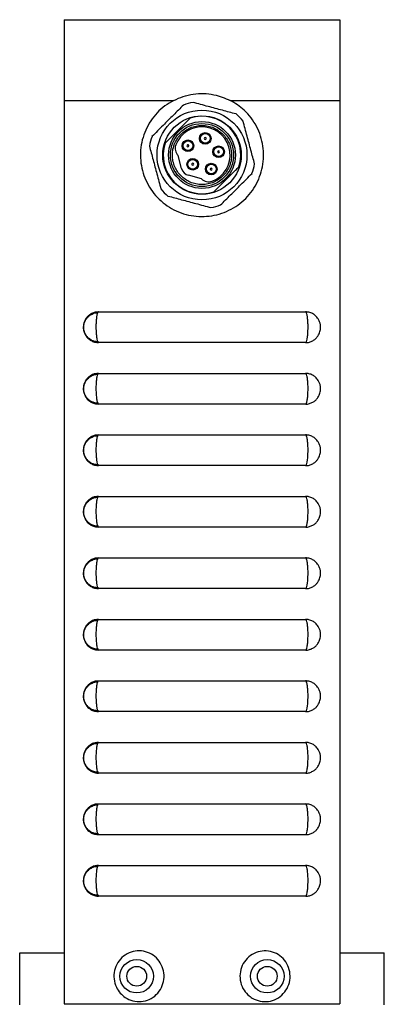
# Model space of a CAD drawing. Header units: inches. Extents: x 6 to 26.3, y 3.7 to 17.6.
# Tile 2 of 24: x 6 to 7.4, y 9.5 to 13.5. Entities that reach past the tile are written whole.
import ezdxf

# ---------------------------------------------------------------- set-up
doc = ezdxf.new("R2010")
doc.units = ezdxf.units.IN
doc.header["$LTSCALE"] = 2
doc.header["$MEASUREMENT"] = 0

msp = doc.modelspace()

# ---------------------------------------------------------------- linework, layer by layer
at = {"color": 7, "linetype": 'Continuous', "lineweight": 25}
for p, q in [((6.1499, 13.5344), (6.1499, 13.2064)), ((7.2699, 13.5344), (7.2699, 13.2064)), ((6.1499, 13.2064), (6.595, 13.2064)), ((6.1499, 13.2064), (6.1499, 9.5344)), ((6.8249, 13.2064), (7.2699, 13.2064)), ((7.2699, 13.2064), (7.2699, 9.5344)), ((6.6273, 12.9297), (6.6132, 12.9824)), ((6.7078, 12.8877), (6.6552, 12.9019)), ((6.2831, 12.3431), (6.2867, 12.3433)), ((6.2899, 12.3469), (7.1299, 12.3469)), ((7.1299, 12.2219), (6.2899, 12.2219)), ((6.2831, 12.0931), (6.2867, 12.0933)), ((6.2899, 12.0969), (7.1299, 12.0969)), ((7.1299, 11.9719), (6.2899, 11.9719)), ((6.2899, 11.8469), (7.1299, 11.8469)), ((6.2831, 11.8431), (6.2867, 11.8433)), ((7.1299, 11.7219), (6.2899, 11.7219)), ((6.2831, 11.5931), (6.2867, 11.5933)), ((6.2899, 11.5969), (7.1299, 11.5969)), ((7.1299, 11.4719), (6.2899, 11.4719)), ((6.2831, 11.3431), (6.2867, 11.3433)), ((6.2899, 11.3469), (7.1299, 11.3469)), ((7.1299, 11.2219), (6.2899, 11.2219)), ((6.2831, 11.0931), (6.2867, 11.0933)), ((6.2899, 11.0969), (7.1299, 11.0969)), ((7.1299, 10.9719), (6.2899, 10.9719)), ((6.2899, 10.8469), (7.1299, 10.8469)), ((6.2831, 10.8431), (6.2867, 10.8433)), ((7.1299, 10.7219), (6.2899, 10.7219)), ((6.2831, 10.5931), (6.2867, 10.5933)), ((6.2899, 10.5969), (7.1299, 10.5969)), ((7.1299, 10.4719), (6.2899, 10.4719)), ((6.2831, 10.3431), (6.2867, 10.3433)), ((6.2899, 10.3469), (7.1299, 10.3469)), ((7.1299, 10.2219), (6.2899, 10.2219)), ((6.2831, 10.0931), (6.2867, 10.0933)), ((6.2899, 10.0969), (7.1299, 10.0969)), ((7.1299, 9.9719), (6.2899, 9.9719)), ((5.9699, 9.7414), (6.1499, 9.7414)), ((5.9699, 9.5304), (5.9699, 9.7414)), ((7.2699, 9.7414), (7.4499, 9.7414)), ((7.4499, 9.5304), (7.4499, 9.7414)), ((6.1499, 9.5344), (7.2699, 9.5344))]:
    msp.add_line(p, q, dxfattribs=at)
for centre, radius in [((6.7099, 12.9844), 0.1824), ((6.7099, 12.9844), 0.1594), ((6.7099, 12.9844), 0.1358), ((6.7099, 12.9844), 0.128), ((6.7231, 13.0519), 0.0236), ((6.7231, 13.0519), 0.0197), ((6.6528, 13.022), 0.0236), ((6.6528, 13.022), 0.0197), ((6.7774, 12.9977), 0.0236), ((6.7774, 12.9977), 0.0197), ((6.6723, 12.9468), 0.0236), ((6.6723, 12.9468), 0.0197), ((6.7475, 12.9274), 0.0236), ((6.7475, 12.9274), 0.0197), ((6.4449, 9.6464), 0.068), ((6.4449, 9.6464), 0.04), ((6.9749, 9.6464), 0.068), ((6.9749, 9.6464), 0.04)]:
    msp.add_circle(centre, radius, dxfattribs=at)
for centre, radius, start, end in [((6.7099, 12.9844), 0.2165, 99.62, 110.38), ((6.7099, 12.9844), 0.1575, 342.4392, 107.5608), ((6.7099, 12.9844), 0.2165, 39.62, 50.38), ((6.7099, 12.9844), 0.1142, 290.9532, 159.0468), ((6.7099, 12.9844), 0.2165, 159.62, 170.38), ((6.7231, 13.0519), 0.00394, 45, 315), ((6.7099, 12.9844), 0.1575, 162.4392, 287.5608), ((6.6401, 13.0112), 0.0394, 159.0468, 227.0487), ((6.6528, 13.022), 0.00394, 175, 85), ((6.7774, 12.9977), 0.00394, 225, 135), ((6.6654, 12.9399), 0.0394, 195, 255), ((6.6723, 12.9468), 0.00394, 225, 135), ((6.7475, 12.9274), 0.00394, 225, 135), ((6.7099, 12.9844), 0.2165, 339.62, 350.38), ((6.7367, 12.9146), 0.0394, 222.9513, 290.9532), ((6.7099, 12.9844), 0.2165, 219.62, 230.38), ((6.7099, 12.9844), 0.2165, 279.62, 290.38)]:
    msp.add_arc(centre, radius, start, end, dxfattribs=at)
for points, knots in [([(6.1499, 13.5344), (6.1504, 13.5344), (6.1515, 13.5344), (6.1638, 13.5344), (6.1895, 13.5344), (6.2261, 13.5344), (6.2714, 13.5344), (6.3255, 13.5344), (6.4094, 13.5344), (6.5059, 13.5344), (6.6139, 13.5344), (6.7106, 13.5344), (6.8082, 13.5344), (6.9068, 13.5344), (7.0053, 13.5344), (7.0857, 13.5344), (7.1472, 13.5344), (7.1942, 13.5344), (7.2341, 13.5344), (7.2601, 13.5344), (7.2691, 13.5344), (7.2697, 13.5344), (7.2699, 13.5344)], [0, 0, 0, 0, 0.014673, 0.034897, 0.070699, 0.105842, 0.14178, 0.192907, 0.244082, 0.349141, 0.424372, 0.500012, 0.577233, 0.654445, 0.733965, 0.8134, 0.852128, 0.891194, 0.939355, 0.968549, 0.990914, 1, 1, 1, 1]), ([(6.595, 13.2064), (6.6075, 13.2122), (6.633, 13.2239), (6.6741, 13.233), (6.7163, 13.2354), (6.768, 13.2303), (6.803, 13.2156), (6.8249, 13.2064)], [0, 0, 0, 0, 0.173467, 0.351994, 0.525481, 0.70397, 1, 1, 1, 1]), ([(6.595, 13.2064), (6.5828, 13.1993), (6.5584, 13.1851), (6.5271, 13.1566), (6.5007, 13.1234), (6.4803, 13.0863), (6.4665, 13.0463), (6.4595, 13.0045), (6.4598, 12.9623), (6.4669, 12.9207), (6.4811, 12.8811), (6.5015, 12.8442), (6.5279, 12.8114), (6.5595, 12.7832), (6.5954, 12.7609), (6.6346, 12.7448), (6.676, 12.7356), (6.7182, 12.7334), (6.7601, 12.7384), (6.8005, 12.7501), (6.8384, 12.7686), (6.8727, 12.7931), (6.9024, 12.8231), (6.9268, 12.8577), (6.945, 12.896), (6.9566, 12.9367), (6.961, 12.9788), (6.9585, 13.0209), (6.9488, 13.0619), (6.9326, 13.1008), (6.9098, 13.1362), (6.876, 13.1747), (6.8444, 13.1943), (6.8249, 13.2064)], [0, 0, 0, 0, 0.031707, 0.063414, 0.09512, 0.126827, 0.158516, 0.190205, 0.221752, 0.2533, 0.284797, 0.316295, 0.347911, 0.379526, 0.411245, 0.442964, 0.47461, 0.506256, 0.537767, 0.569279, 0.600803, 0.632328, 0.663992, 0.695655, 0.72737, 0.759084, 0.79068, 0.822275, 0.853768, 0.885261, 0.916827, 0.948393, 1, 1, 1, 1]), ([(6.6345, 13.1874), (6.6211, 13.174), (6.5938, 13.1467), (6.5505, 13.1034), (6.5218, 13.0747), (6.5069, 13.0598)], [0, 0, 0, 0, 0.319363, 0.646403, 1, 1, 1, 1]), ([(6.848, 13.1512), (6.8296, 13.1561), (6.7924, 13.1661), (6.7333, 13.182), (6.6941, 13.1925), (6.6737, 13.1979)], [0, 0, 0, 0, 0.319363, 0.646403, 1, 1, 1, 1]), ([(6.6624, 13.1346), (6.6552, 13.1274), (6.6406, 13.1128), (6.6178, 13.09), (6.5952, 13.0674), (6.5761, 13.0482), (6.5645, 13.0367), (6.5598, 13.0319)], [0, 0, 0, 0, 0.219588, 0.446199, 0.64573, 0.85388, 1, 1, 1, 1]), ([(6.7949, 13.0694), (6.7831, 13.079), (6.7648, 13.0937), (6.7344, 13.1029), (6.7099, 13.1055), (6.6854, 13.103), (6.6553, 13.0934), (6.6228, 13.0715), (6.6009, 13.0391), (6.5913, 13.009), (6.5889, 12.9844), (6.5913, 12.9599), (6.6009, 12.9298), (6.6228, 12.8974), (6.6553, 12.8754), (6.6853, 12.8659), (6.7099, 12.8634), (6.7345, 12.8659), (6.7645, 12.8754), (6.797, 12.8974), (6.8189, 12.9298), (6.8285, 12.9599), (6.831, 12.9844), (6.8284, 13.0089), (6.8192, 13.0393), (6.8045, 13.0576), (6.7949, 13.0694)], [0, 0, 0, 0, 0.0598607, 0.0924163, 0.125, 0.1575556, 0.1901393, 0.25, 0.3098607, 0.3424163, 0.375, 0.4075556, 0.4401393, 0.5, 0.5598607, 0.5924163, 0.625, 0.6575556, 0.6901393, 0.75, 0.8098607, 0.8424163, 0.875, 0.9075556, 0.9401393, 1, 1, 1, 1]), ([(6.9234, 12.9482), (6.9185, 12.9666), (6.9085, 13.0038), (6.8927, 13.0629), (6.8822, 13.1021), (6.8767, 13.1225)], [0, 0, 0, 0, 0.319363, 0.646403, 1, 1, 1, 1]), ([(6.7259, 13.0492), (6.7262, 13.0496), (6.7269, 13.0504), (6.7272, 13.0519), (6.727, 13.053), (6.7267, 13.0537), (6.7264, 13.0542), (6.7261, 13.0545), (6.7259, 13.0547)], [0, 0, 0, 0, 0.249408, 0.498816, 0.747263, 0.761307, 0.870698, 1, 1, 1, 1]), ([(6.4964, 13.0206), (6.5013, 13.0022), (6.5113, 12.9651), (6.5272, 12.9059), (6.5377, 12.8667), (6.5431, 12.8463)], [0, 0, 0, 0, 0.319363, 0.646403, 1, 1, 1, 1]), ([(6.6532, 13.0259), (6.6527, 13.0259), (6.6516, 13.0259), (6.6503, 13.0251), (6.6496, 13.0243), (6.6492, 13.0236), (6.649, 13.0231), (6.649, 13.0226), (6.6489, 13.0224)], [0, 0, 0, 0, 0.249408, 0.498816, 0.747263, 0.761307, 0.870698, 1, 1, 1, 1]), ([(6.7746, 13.0004), (6.7743, 13), (6.7737, 12.9992), (6.7734, 12.9976), (6.7736, 12.9966), (6.7739, 12.9959), (6.7741, 12.9954), (6.7745, 12.9951), (6.7746, 12.9949)], [0, 0, 0, 0, 0.2494078, 0.4988156, 0.7472634, 0.7613072, 0.8706976, 1, 1, 1, 1]), ([(6.6695, 12.9496), (6.6692, 12.9492), (6.6686, 12.9484), (6.6683, 12.9468), (6.6685, 12.9458), (6.6688, 12.9451), (6.669, 12.9446), (6.6694, 12.9443), (6.6695, 12.9441)], [0, 0, 0, 0, 0.249408, 0.498816, 0.747263, 0.761307, 0.870698, 1, 1, 1, 1]), ([(6.7447, 12.9301), (6.7444, 12.9297), (6.7437, 12.9289), (6.7435, 12.9274), (6.7437, 12.9263), (6.7439, 12.9256), (6.7442, 12.9251), (6.7445, 12.9248), (6.7447, 12.9246)], [0, 0, 0, 0, 0.249408, 0.498816, 0.747263, 0.761307, 0.870698, 1, 1, 1, 1]), ([(6.7574, 12.8343), (6.7646, 12.8415), (6.7792, 12.8561), (6.802, 12.8789), (6.8246, 12.9015), (6.8438, 12.9206), (6.8553, 12.9322), (6.8601, 12.9369)], [0, 0, 0, 0, 0.219588, 0.446199, 0.64573, 0.85388, 1, 1, 1, 1]), ([(6.7853, 12.7814), (6.7988, 12.7949), (6.826, 12.8221), (6.8693, 12.8654), (6.898, 12.8941), (6.9129, 12.909)], [0, 0, 0, 0, 0.319363, 0.646403, 1, 1, 1, 1]), ([(6.5718, 12.8176), (6.5902, 12.8127), (6.6274, 12.8027), (6.6865, 12.7869), (6.7257, 12.7764), (6.7461, 12.7709)], [0, 0, 0, 0, 0.319363, 0.646403, 1, 1, 1, 1]), ([(6.2896, 12.3465), (6.2851, 12.3464), (6.2755, 12.3461), (6.2621, 12.3408), (6.2506, 12.3332), (6.242, 12.3243), (6.2359, 12.315), (6.2319, 12.3058), (6.2295, 12.2966), (6.2282, 12.285), (6.2291, 12.2732), (6.2328, 12.2602), (6.239, 12.2481), (6.2492, 12.2366), (6.2623, 12.2279), (6.276, 12.2227), (6.2856, 12.2224), (6.2899, 12.2223)], [0, 0, 0, 0, 0.068994, 0.147508, 0.217867, 0.281817, 0.337989, 0.389036, 0.436209, 0.48412, 0.568454, 0.617928, 0.692142, 0.77762, 0.852093, 0.933098, 1, 1, 1, 1]), ([(6.2292, 12.2833), (6.2292, 12.2843), (6.2292, 12.2889), (6.2303, 12.2967), (6.2339, 12.3079), (6.2404, 12.3196), (6.2509, 12.3306), (6.2641, 12.3387), (6.2751, 12.343), (6.2817, 12.3431), (6.2831, 12.3431)], [0, 0, 0, 0, 0.032821, 0.155338, 0.266897, 0.429882, 0.608576, 0.775148, 0.954051, 1, 1, 1, 1]), ([(6.2899, 12.3469), (6.2891, 12.3466), (6.2872, 12.3459), (6.2842, 12.3384), (6.2815, 12.3242), (6.2798, 12.3055), (6.2793, 12.287), (6.2796, 12.2687), (6.2808, 12.2512), (6.2831, 12.2352), (6.2863, 12.2241), (6.2887, 12.2227), (6.2899, 12.2219)], [0, 0, 0, 0, 0.070706, 0.178049, 0.285372, 0.39269, 0.500016, 0.567186, 0.674543, 0.78192, 0.889306, 1, 1, 1, 1]), ([(7.1299, 12.2219), (7.1299, 12.2219), (7.1312, 12.222), (7.1336, 12.2246), (7.1367, 12.2351), (7.1391, 12.2512), (7.1402, 12.2687), (7.1406, 12.287), (7.14, 12.3055), (7.1383, 12.3242), (7.1356, 12.3384), (7.1326, 12.3459), (7.1307, 12.3466), (7.1299, 12.3469)], [0, 0, 0, 0, 0.003363, 0.110737, 0.218119, 0.325491, 0.432841, 0.500009, 0.607329, 0.714642, 0.821959, 0.929297, 1, 1, 1, 1]), ([(7.131, 12.2222), (7.1318, 12.2221), (7.1381, 12.2216), (7.1492, 12.2246), (7.1625, 12.2307), (7.1728, 12.2389), (7.1804, 12.248), (7.1857, 12.2574), (7.189, 12.2666), (7.1909, 12.276), (7.1914, 12.2855), (7.1905, 12.2961), (7.1876, 12.3073), (7.1813, 12.3199), (7.1717, 12.3313), (7.1587, 12.3403), (7.1447, 12.346), (7.1347, 12.3465), (7.1299, 12.3467)], [0, 0, 0, 0, 0.013023, 0.098509, 0.172518, 0.239516, 0.30062, 0.356316, 0.404971, 0.451709, 0.504762, 0.552708, 0.61684, 0.682756, 0.769805, 0.844657, 0.926086, 1, 1, 1, 1]), ([(6.2679, 12.2292), (6.2674, 12.2294), (6.2623, 12.2307), (6.2542, 12.2361), (6.2447, 12.2444), (6.2379, 12.2536), (6.2333, 12.2627), (6.2306, 12.2714), (6.2294, 12.2782), (6.2293, 12.2821), (6.2292, 12.2833)], [0, 0, 0, 0, 0.022796, 0.224381, 0.400892, 0.560538, 0.706048, 0.8328, 0.947538, 1, 1, 1, 1]), ([(6.2898, 12.2255), (6.2872, 12.2253), (6.2796, 12.225), (6.2725, 12.2276), (6.2679, 12.2292)], [0, 0, 0, 0, 0.353255, 1, 1, 1, 1]), ([(6.2896, 12.0965), (6.2851, 12.0964), (6.2755, 12.0961), (6.2621, 12.0908), (6.2506, 12.0832), (6.242, 12.0743), (6.2359, 12.065), (6.2319, 12.0558), (6.2295, 12.0466), (6.2282, 12.035), (6.2291, 12.0232), (6.2328, 12.0102), (6.239, 11.9981), (6.2492, 11.9866), (6.2623, 11.9779), (6.276, 11.9727), (6.2856, 11.9724), (6.2899, 11.9723)], [0, 0, 0, 0, 0.068994, 0.147508, 0.217867, 0.281817, 0.337989, 0.389036, 0.436209, 0.48412, 0.568454, 0.617928, 0.692142, 0.77762, 0.852093, 0.933098, 1, 1, 1, 1]), ([(6.2292, 12.0333), (6.2292, 12.0343), (6.2292, 12.0389), (6.2303, 12.0467), (6.2339, 12.0579), (6.2404, 12.0696), (6.2509, 12.0806), (6.2641, 12.0887), (6.2751, 12.093), (6.2817, 12.0931), (6.2831, 12.0931)], [0, 0, 0, 0, 0.032821, 0.155338, 0.266897, 0.429882, 0.608576, 0.775148, 0.954051, 1, 1, 1, 1]), ([(6.2899, 12.0969), (6.2891, 12.0966), (6.2872, 12.0959), (6.2842, 12.0884), (6.2815, 12.0742), (6.2798, 12.0555), (6.2793, 12.037), (6.2796, 12.0187), (6.2808, 12.0012), (6.2831, 11.9852), (6.2863, 11.9741), (6.2887, 11.9727), (6.2899, 11.9719)], [0, 0, 0, 0, 0.070706, 0.178049, 0.285372, 0.39269, 0.500016, 0.567186, 0.674543, 0.78192, 0.889306, 1, 1, 1, 1]), ([(7.1299, 11.9719), (7.1299, 11.9719), (7.1312, 11.972), (7.1336, 11.9746), (7.1367, 11.9851), (7.1391, 12.0012), (7.1402, 12.0187), (7.1406, 12.037), (7.14, 12.0555), (7.1383, 12.0742), (7.1356, 12.0884), (7.1326, 12.0959), (7.1307, 12.0966), (7.1299, 12.0969)], [0, 0, 0, 0, 0.003363, 0.110737, 0.218119, 0.325491, 0.432841, 0.500009, 0.607329, 0.714642, 0.821959, 0.929297, 1, 1, 1, 1]), ([(7.131, 11.9722), (7.1318, 11.9721), (7.1381, 11.9716), (7.1492, 11.9746), (7.1625, 11.9807), (7.1728, 11.9889), (7.1804, 11.998), (7.1857, 12.0074), (7.189, 12.0166), (7.1909, 12.026), (7.1914, 12.0355), (7.1905, 12.0461), (7.1876, 12.0573), (7.1813, 12.0699), (7.1717, 12.0813), (7.1587, 12.0903), (7.1447, 12.096), (7.1347, 12.0965), (7.1299, 12.0967)], [0, 0, 0, 0, 0.013023, 0.098509, 0.172518, 0.239516, 0.30062, 0.356316, 0.404971, 0.451709, 0.504762, 0.552708, 0.61684, 0.682756, 0.769805, 0.844657, 0.926086, 1, 1, 1, 1]), ([(6.2679, 11.9792), (6.2674, 11.9794), (6.2623, 11.9807), (6.2542, 11.9861), (6.2447, 11.9944), (6.2379, 12.0036), (6.2333, 12.0127), (6.2306, 12.0214), (6.2294, 12.0282), (6.2293, 12.0321), (6.2292, 12.0333)], [0, 0, 0, 0, 0.022796, 0.224381, 0.400892, 0.560538, 0.706048, 0.8328, 0.947538, 1, 1, 1, 1]), ([(6.2898, 11.9755), (6.2872, 11.9753), (6.2796, 11.975), (6.2725, 11.9776), (6.2679, 11.9792)], [0, 0, 0, 0, 0.353255, 1, 1, 1, 1]), ([(6.2896, 11.8465), (6.2851, 11.8464), (6.2755, 11.8461), (6.2621, 11.8408), (6.2506, 11.8332), (6.242, 11.8243), (6.2359, 11.815), (6.2319, 11.8058), (6.2295, 11.7966), (6.2282, 11.785), (6.2291, 11.7732), (6.2328, 11.7602), (6.239, 11.7481), (6.2492, 11.7366), (6.2623, 11.7279), (6.276, 11.7227), (6.2856, 11.7224), (6.2899, 11.7223)], [0, 0, 0, 0, 0.068994, 0.147508, 0.217867, 0.281817, 0.337989, 0.389036, 0.436209, 0.48412, 0.568454, 0.617928, 0.692142, 0.77762, 0.852093, 0.933098, 1, 1, 1, 1]), ([(6.2899, 11.8469), (6.2891, 11.8466), (6.2872, 11.8459), (6.2842, 11.8384), (6.2815, 11.8242), (6.2798, 11.8055), (6.2793, 11.787), (6.2796, 11.7687), (6.2808, 11.7512), (6.2831, 11.7352), (6.2863, 11.7241), (6.2887, 11.7227), (6.2899, 11.7219)], [0, 0, 0, 0, 0.070706, 0.1780493, 0.2853718, 0.3926902, 0.5000156, 0.5671865, 0.6745426, 0.7819199, 0.8893064, 1, 1, 1, 1]), ([(7.1299, 11.7219), (7.1299, 11.7219), (7.1312, 11.722), (7.1336, 11.7246), (7.1367, 11.7351), (7.1391, 11.7512), (7.1402, 11.7687), (7.1406, 11.787), (7.14, 11.8055), (7.1383, 11.8242), (7.1356, 11.8384), (7.1326, 11.8459), (7.1307, 11.8466), (7.1299, 11.8469)], [0, 0, 0, 0, 0.003363, 0.110737, 0.218119, 0.325491, 0.432841, 0.500009, 0.607329, 0.714642, 0.821959, 0.929297, 1, 1, 1, 1]), ([(7.131, 11.7222), (7.1318, 11.7221), (7.1381, 11.7216), (7.1492, 11.7246), (7.1625, 11.7307), (7.1728, 11.7389), (7.1804, 11.748), (7.1857, 11.7574), (7.189, 11.7666), (7.1909, 11.776), (7.1914, 11.7855), (7.1905, 11.7961), (7.1876, 11.8073), (7.1813, 11.8199), (7.1717, 11.8313), (7.1587, 11.8403), (7.1447, 11.846), (7.1347, 11.8465), (7.1299, 11.8467)], [0, 0, 0, 0, 0.013023, 0.098509, 0.172518, 0.239516, 0.30062, 0.356316, 0.404971, 0.451709, 0.504762, 0.552708, 0.61684, 0.682756, 0.769805, 0.844657, 0.926086, 1, 1, 1, 1]), ([(6.2292, 11.7833), (6.2292, 11.7843), (6.2292, 11.7889), (6.2303, 11.7967), (6.2339, 11.8079), (6.2404, 11.8196), (6.2509, 11.8306), (6.2641, 11.8387), (6.2751, 11.843), (6.2817, 11.8431), (6.2831, 11.8431)], [0, 0, 0, 0, 0.032821, 0.155338, 0.266897, 0.429882, 0.608576, 0.775148, 0.954051, 1, 1, 1, 1]), ([(6.2679, 11.7292), (6.2674, 11.7294), (6.2623, 11.7307), (6.2542, 11.7361), (6.2447, 11.7444), (6.2379, 11.7536), (6.2333, 11.7627), (6.2306, 11.7714), (6.2294, 11.7782), (6.2293, 11.7821), (6.2292, 11.7833)], [0, 0, 0, 0, 0.022796, 0.224381, 0.400892, 0.560538, 0.706048, 0.8328, 0.947538, 1, 1, 1, 1]), ([(6.2898, 11.7255), (6.2872, 11.7253), (6.2796, 11.725), (6.2725, 11.7276), (6.2679, 11.7292)], [0, 0, 0, 0, 0.353255, 1, 1, 1, 1]), ([(6.2896, 11.5965), (6.2851, 11.5964), (6.2755, 11.5961), (6.2621, 11.5908), (6.2506, 11.5832), (6.242, 11.5743), (6.2359, 11.565), (6.2319, 11.5558), (6.2295, 11.5466), (6.2282, 11.535), (6.2291, 11.5232), (6.2328, 11.5102), (6.239, 11.4981), (6.2492, 11.4866), (6.2623, 11.4779), (6.276, 11.4727), (6.2856, 11.4724), (6.2899, 11.4723)], [0, 0, 0, 0, 0.068994, 0.147508, 0.217867, 0.281817, 0.337989, 0.389036, 0.436209, 0.48412, 0.568454, 0.617928, 0.692142, 0.77762, 0.852093, 0.933098, 1, 1, 1, 1]), ([(6.2292, 11.5333), (6.2292, 11.5343), (6.2292, 11.5389), (6.2303, 11.5467), (6.2339, 11.5579), (6.2404, 11.5696), (6.2509, 11.5806), (6.2641, 11.5887), (6.2751, 11.593), (6.2817, 11.5931), (6.2831, 11.5931)], [0, 0, 0, 0, 0.032821, 0.155338, 0.266897, 0.429882, 0.608576, 0.775148, 0.954051, 1, 1, 1, 1]), ([(6.2899, 11.5969), (6.2891, 11.5966), (6.2872, 11.5959), (6.2842, 11.5884), (6.2815, 11.5742), (6.2798, 11.5555), (6.2793, 11.537), (6.2796, 11.5187), (6.2808, 11.5012), (6.2831, 11.4852), (6.2863, 11.4741), (6.2887, 11.4727), (6.2899, 11.4719)], [0, 0, 0, 0, 0.070706, 0.1780493, 0.2853718, 0.3926902, 0.5000156, 0.5671865, 0.6745426, 0.7819199, 0.8893064, 1, 1, 1, 1]), ([(7.1299, 11.4719), (7.1299, 11.4719), (7.1312, 11.472), (7.1336, 11.4746), (7.1367, 11.4851), (7.1391, 11.5012), (7.1402, 11.5187), (7.1406, 11.537), (7.14, 11.5555), (7.1383, 11.5742), (7.1356, 11.5884), (7.1326, 11.5959), (7.1307, 11.5966), (7.1299, 11.5969)], [0, 0, 0, 0, 0.003363, 0.110737, 0.218119, 0.325491, 0.432841, 0.500009, 0.607329, 0.714642, 0.821959, 0.929297, 1, 1, 1, 1]), ([(7.131, 11.4722), (7.1318, 11.4721), (7.1381, 11.4716), (7.1492, 11.4746), (7.1625, 11.4807), (7.1728, 11.4889), (7.1804, 11.498), (7.1857, 11.5074), (7.189, 11.5166), (7.1909, 11.526), (7.1914, 11.5355), (7.1905, 11.5461), (7.1876, 11.5573), (7.1813, 11.5699), (7.1717, 11.5813), (7.1587, 11.5903), (7.1447, 11.596), (7.1347, 11.5965), (7.1299, 11.5967)], [0, 0, 0, 0, 0.013023, 0.098509, 0.172518, 0.239516, 0.30062, 0.356316, 0.404971, 0.451709, 0.504762, 0.552708, 0.61684, 0.682756, 0.769805, 0.844657, 0.926086, 1, 1, 1, 1]), ([(6.2679, 11.4792), (6.2674, 11.4794), (6.2623, 11.4807), (6.2542, 11.4861), (6.2447, 11.4944), (6.2379, 11.5036), (6.2333, 11.5127), (6.2306, 11.5214), (6.2294, 11.5282), (6.2293, 11.5321), (6.2292, 11.5333)], [0, 0, 0, 0, 0.022796, 0.224381, 0.400892, 0.560538, 0.706048, 0.8328, 0.947538, 1, 1, 1, 1]), ([(6.2898, 11.4755), (6.2872, 11.4753), (6.2796, 11.475), (6.2725, 11.4776), (6.2679, 11.4792)], [0, 0, 0, 0, 0.353255, 1, 1, 1, 1]), ([(6.2896, 11.3465), (6.2851, 11.3464), (6.2755, 11.3461), (6.2621, 11.3408), (6.2506, 11.3332), (6.242, 11.3243), (6.2359, 11.315), (6.2319, 11.3058), (6.2295, 11.2966), (6.2282, 11.285), (6.2291, 11.2732), (6.2328, 11.2602), (6.239, 11.2481), (6.2492, 11.2366), (6.2623, 11.2279), (6.276, 11.2227), (6.2856, 11.2224), (6.2899, 11.2223)], [0, 0, 0, 0, 0.068994, 0.147508, 0.217867, 0.281817, 0.337989, 0.389036, 0.436209, 0.48412, 0.568454, 0.617928, 0.692142, 0.77762, 0.852093, 0.933098, 1, 1, 1, 1]), ([(6.2292, 11.2833), (6.2292, 11.2843), (6.2292, 11.2889), (6.2303, 11.2967), (6.2339, 11.3079), (6.2404, 11.3196), (6.2509, 11.3306), (6.2641, 11.3387), (6.2751, 11.343), (6.2817, 11.3431), (6.2831, 11.3431)], [0, 0, 0, 0, 0.032821, 0.155338, 0.266897, 0.429882, 0.608576, 0.775148, 0.954051, 1, 1, 1, 1]), ([(6.2899, 11.3469), (6.2891, 11.3466), (6.2872, 11.3459), (6.2842, 11.3384), (6.2815, 11.3242), (6.2798, 11.3055), (6.2793, 11.287), (6.2796, 11.2687), (6.2808, 11.2512), (6.2831, 11.2352), (6.2863, 11.2241), (6.2887, 11.2227), (6.2899, 11.2219)], [0, 0, 0, 0, 0.070706, 0.178049, 0.285372, 0.39269, 0.500016, 0.567186, 0.674543, 0.78192, 0.889306, 1, 1, 1, 1]), ([(7.1299, 11.2219), (7.1299, 11.2219), (7.1312, 11.222), (7.1336, 11.2246), (7.1367, 11.2351), (7.1391, 11.2512), (7.1402, 11.2687), (7.1406, 11.287), (7.14, 11.3055), (7.1383, 11.3242), (7.1356, 11.3384), (7.1326, 11.3459), (7.1307, 11.3466), (7.1299, 11.3469)], [0, 0, 0, 0, 0.003363, 0.110737, 0.218119, 0.325491, 0.432841, 0.500009, 0.607329, 0.714642, 0.821959, 0.929297, 1, 1, 1, 1]), ([(7.131, 11.2222), (7.1318, 11.2221), (7.1381, 11.2216), (7.1492, 11.2246), (7.1625, 11.2307), (7.1728, 11.2389), (7.1804, 11.248), (7.1857, 11.2574), (7.189, 11.2666), (7.1909, 11.276), (7.1914, 11.2855), (7.1905, 11.2961), (7.1876, 11.3073), (7.1813, 11.3199), (7.1717, 11.3313), (7.1587, 11.3403), (7.1447, 11.346), (7.1347, 11.3465), (7.1299, 11.3467)], [0, 0, 0, 0, 0.013023, 0.098509, 0.172518, 0.239516, 0.30062, 0.356316, 0.404971, 0.451709, 0.504762, 0.552708, 0.61684, 0.682756, 0.769805, 0.844657, 0.926086, 1, 1, 1, 1]), ([(6.2679, 11.2292), (6.2674, 11.2294), (6.2623, 11.2307), (6.2542, 11.2361), (6.2447, 11.2444), (6.2379, 11.2536), (6.2333, 11.2627), (6.2306, 11.2714), (6.2294, 11.2782), (6.2293, 11.2821), (6.2292, 11.2833)], [0, 0, 0, 0, 0.022796, 0.224381, 0.400892, 0.560538, 0.706048, 0.8328, 0.947538, 1, 1, 1, 1]), ([(6.2898, 11.2255), (6.2872, 11.2253), (6.2796, 11.225), (6.2725, 11.2276), (6.2679, 11.2292)], [0, 0, 0, 0, 0.353255, 1, 1, 1, 1]), ([(6.2896, 11.0965), (6.2851, 11.0964), (6.2755, 11.0961), (6.2621, 11.0908), (6.2506, 11.0832), (6.242, 11.0743), (6.2359, 11.065), (6.2319, 11.0558), (6.2295, 11.0466), (6.2282, 11.035), (6.2291, 11.0232), (6.2328, 11.0102), (6.239, 10.9981), (6.2492, 10.9866), (6.2623, 10.9779), (6.276, 10.9727), (6.2856, 10.9724), (6.2899, 10.9723)], [0, 0, 0, 0, 0.068994, 0.147508, 0.217867, 0.281817, 0.337989, 0.389036, 0.436209, 0.48412, 0.568454, 0.617928, 0.692142, 0.77762, 0.852093, 0.933098, 1, 1, 1, 1]), ([(6.2292, 11.0333), (6.2292, 11.0343), (6.2292, 11.0389), (6.2303, 11.0467), (6.2339, 11.0579), (6.2404, 11.0696), (6.2509, 11.0806), (6.2641, 11.0887), (6.2751, 11.093), (6.2817, 11.0931), (6.2831, 11.0931)], [0, 0, 0, 0, 0.032821, 0.155338, 0.266897, 0.429882, 0.608576, 0.775148, 0.954051, 1, 1, 1, 1]), ([(6.2899, 11.0969), (6.2891, 11.0966), (6.2872, 11.0959), (6.2842, 11.0884), (6.2815, 11.0742), (6.2798, 11.0555), (6.2793, 11.037), (6.2796, 11.0187), (6.2808, 11.0012), (6.2831, 10.9852), (6.2863, 10.9741), (6.2887, 10.9727), (6.2899, 10.9719)], [0, 0, 0, 0, 0.070706, 0.1780493, 0.2853718, 0.3926902, 0.5000156, 0.5671865, 0.6745426, 0.7819199, 0.8893064, 1, 1, 1, 1]), ([(7.1299, 10.9719), (7.1299, 10.9719), (7.1312, 10.972), (7.1336, 10.9746), (7.1367, 10.9851), (7.1391, 11.0012), (7.1402, 11.0187), (7.1406, 11.037), (7.14, 11.0555), (7.1383, 11.0742), (7.1356, 11.0884), (7.1326, 11.0959), (7.1307, 11.0966), (7.1299, 11.0969)], [0, 0, 0, 0, 0.003363, 0.110737, 0.218119, 0.325491, 0.432841, 0.500009, 0.607329, 0.714642, 0.821959, 0.929297, 1, 1, 1, 1]), ([(7.131, 10.9722), (7.1318, 10.9721), (7.1381, 10.9716), (7.1492, 10.9746), (7.1625, 10.9807), (7.1728, 10.9889), (7.1804, 10.998), (7.1857, 11.0074), (7.189, 11.0166), (7.1909, 11.026), (7.1914, 11.0355), (7.1905, 11.0461), (7.1876, 11.0573), (7.1813, 11.0699), (7.1717, 11.0813), (7.1587, 11.0903), (7.1447, 11.096), (7.1347, 11.0965), (7.1299, 11.0967)], [0, 0, 0, 0, 0.013023, 0.098509, 0.172518, 0.239516, 0.30062, 0.356316, 0.404971, 0.451709, 0.504762, 0.552708, 0.61684, 0.682756, 0.769805, 0.844657, 0.926086, 1, 1, 1, 1]), ([(6.2679, 10.9792), (6.2674, 10.9794), (6.2623, 10.9807), (6.2542, 10.9861), (6.2447, 10.9944), (6.2379, 11.0036), (6.2333, 11.0127), (6.2306, 11.0214), (6.2294, 11.0282), (6.2293, 11.0321), (6.2292, 11.0333)], [0, 0, 0, 0, 0.022796, 0.224381, 0.400892, 0.560538, 0.706048, 0.8328, 0.947538, 1, 1, 1, 1]), ([(6.2898, 10.9755), (6.2872, 10.9753), (6.2796, 10.975), (6.2725, 10.9776), (6.2679, 10.9792)], [0, 0, 0, 0, 0.353255, 1, 1, 1, 1]), ([(6.2896, 10.8465), (6.2851, 10.8464), (6.2755, 10.8461), (6.2621, 10.8408), (6.2506, 10.8332), (6.242, 10.8243), (6.2359, 10.815), (6.2319, 10.8058), (6.2295, 10.7966), (6.2282, 10.785), (6.2291, 10.7732), (6.2328, 10.7602), (6.239, 10.7481), (6.2492, 10.7366), (6.2623, 10.7279), (6.276, 10.7227), (6.2856, 10.7224), (6.2899, 10.7223)], [0, 0, 0, 0, 0.068994, 0.147508, 0.217867, 0.281817, 0.337989, 0.389036, 0.436209, 0.48412, 0.568454, 0.617928, 0.692142, 0.77762, 0.852093, 0.933098, 1, 1, 1, 1]), ([(6.2899, 10.8469), (6.2891, 10.8466), (6.2872, 10.8459), (6.2842, 10.8384), (6.2815, 10.8242), (6.2798, 10.8055), (6.2793, 10.787), (6.2796, 10.7687), (6.2808, 10.7512), (6.2831, 10.7352), (6.2863, 10.7241), (6.2887, 10.7227), (6.2899, 10.7219)], [0, 0, 0, 0, 0.070706, 0.178049, 0.285372, 0.39269, 0.500016, 0.567186, 0.674543, 0.78192, 0.889306, 1, 1, 1, 1]), ([(7.1299, 10.7219), (7.1299, 10.7219), (7.1312, 10.722), (7.1336, 10.7246), (7.1367, 10.7351), (7.1391, 10.7512), (7.1402, 10.7687), (7.1406, 10.787), (7.14, 10.8055), (7.1383, 10.8242), (7.1356, 10.8384), (7.1326, 10.8459), (7.1307, 10.8466), (7.1299, 10.8469)], [0, 0, 0, 0, 0.003363, 0.110737, 0.218119, 0.325491, 0.432841, 0.500009, 0.607329, 0.714642, 0.821959, 0.929297, 1, 1, 1, 1]), ([(7.131, 10.7222), (7.1318, 10.7221), (7.1381, 10.7216), (7.1492, 10.7246), (7.1625, 10.7307), (7.1728, 10.7389), (7.1804, 10.748), (7.1857, 10.7574), (7.189, 10.7666), (7.1909, 10.776), (7.1914, 10.7855), (7.1905, 10.7961), (7.1876, 10.8073), (7.1813, 10.8199), (7.1717, 10.8313), (7.1587, 10.8403), (7.1447, 10.846), (7.1347, 10.8465), (7.1299, 10.8467)], [0, 0, 0, 0, 0.013023, 0.098509, 0.172518, 0.239516, 0.30062, 0.356316, 0.404971, 0.451709, 0.504762, 0.552708, 0.61684, 0.682756, 0.769805, 0.844657, 0.926086, 1, 1, 1, 1]), ([(6.2292, 10.7833), (6.2292, 10.7843), (6.2292, 10.7889), (6.2303, 10.7967), (6.2339, 10.8079), (6.2404, 10.8196), (6.2509, 10.8306), (6.2641, 10.8387), (6.2751, 10.843), (6.2817, 10.8431), (6.2831, 10.8431)], [0, 0, 0, 0, 0.032821, 0.155338, 0.266897, 0.429882, 0.608576, 0.775148, 0.954051, 1, 1, 1, 1]), ([(6.2679, 10.7292), (6.2674, 10.7294), (6.2623, 10.7307), (6.2542, 10.7361), (6.2447, 10.7444), (6.2379, 10.7536), (6.2333, 10.7627), (6.2306, 10.7714), (6.2294, 10.7782), (6.2293, 10.7821), (6.2292, 10.7833)], [0, 0, 0, 0, 0.022796, 0.224381, 0.400892, 0.560538, 0.706048, 0.8328, 0.947538, 1, 1, 1, 1]), ([(6.2898, 10.7255), (6.2872, 10.7253), (6.2796, 10.725), (6.2725, 10.7276), (6.2679, 10.7292)], [0, 0, 0, 0, 0.353255, 1, 1, 1, 1]), ([(6.2896, 10.5965), (6.2851, 10.5964), (6.2755, 10.5961), (6.2621, 10.5908), (6.2506, 10.5832), (6.242, 10.5743), (6.2359, 10.565), (6.2319, 10.5558), (6.2295, 10.5466), (6.2282, 10.535), (6.2291, 10.5232), (6.2328, 10.5102), (6.239, 10.4981), (6.2492, 10.4866), (6.2623, 10.4779), (6.276, 10.4727), (6.2856, 10.4724), (6.2899, 10.4723)], [0, 0, 0, 0, 0.068994, 0.147508, 0.217867, 0.281817, 0.337989, 0.389036, 0.436209, 0.48412, 0.568454, 0.617928, 0.692142, 0.77762, 0.852093, 0.933098, 1, 1, 1, 1]), ([(6.2292, 10.5333), (6.2292, 10.5343), (6.2292, 10.5389), (6.2303, 10.5467), (6.2339, 10.5579), (6.2404, 10.5696), (6.2509, 10.5806), (6.2641, 10.5887), (6.2751, 10.593), (6.2817, 10.5931), (6.2831, 10.5931)], [0, 0, 0, 0, 0.032821, 0.155338, 0.266897, 0.429882, 0.608576, 0.775148, 0.954051, 1, 1, 1, 1]), ([(6.2899, 10.5969), (6.2891, 10.5966), (6.2872, 10.5959), (6.2842, 10.5884), (6.2815, 10.5742), (6.2798, 10.5555), (6.2793, 10.537), (6.2796, 10.5187), (6.2808, 10.5012), (6.2831, 10.4852), (6.2863, 10.4741), (6.2887, 10.4727), (6.2899, 10.4719)], [0, 0, 0, 0, 0.070706, 0.178049, 0.285372, 0.39269, 0.500016, 0.567186, 0.674543, 0.78192, 0.889306, 1, 1, 1, 1]), ([(7.1299, 10.4719), (7.1299, 10.4719), (7.1312, 10.472), (7.1336, 10.4746), (7.1367, 10.4851), (7.1391, 10.5012), (7.1402, 10.5187), (7.1406, 10.537), (7.14, 10.5555), (7.1383, 10.5742), (7.1356, 10.5884), (7.1326, 10.5959), (7.1307, 10.5966), (7.1299, 10.5969)], [0, 0, 0, 0, 0.0033629, 0.1107374, 0.2181186, 0.3254906, 0.4328415, 0.500009, 0.6073292, 0.7146422, 0.8219594, 0.9292975, 1, 1, 1, 1]), ([(7.131, 10.4722), (7.1318, 10.4721), (7.1381, 10.4716), (7.1492, 10.4746), (7.1625, 10.4807), (7.1728, 10.4889), (7.1804, 10.498), (7.1857, 10.5074), (7.189, 10.5166), (7.1909, 10.526), (7.1914, 10.5355), (7.1905, 10.5461), (7.1876, 10.5573), (7.1813, 10.5699), (7.1717, 10.5813), (7.1587, 10.5903), (7.1447, 10.596), (7.1347, 10.5965), (7.1299, 10.5967)], [0, 0, 0, 0, 0.0130235, 0.0985089, 0.1725182, 0.2395164, 0.3006203, 0.3563162, 0.4049713, 0.4517087, 0.5047617, 0.552708, 0.6168403, 0.6827563, 0.7698055, 0.8446565, 0.926086, 1, 1, 1, 1]), ([(6.2679, 10.4792), (6.2674, 10.4794), (6.2623, 10.4807), (6.2542, 10.4861), (6.2447, 10.4944), (6.2379, 10.5036), (6.2333, 10.5127), (6.2306, 10.5214), (6.2294, 10.5282), (6.2293, 10.5321), (6.2292, 10.5333)], [0, 0, 0, 0, 0.0227956, 0.2243807, 0.4008924, 0.5605375, 0.7060485, 0.8327996, 0.9475382, 1, 1, 1, 1]), ([(6.2898, 10.4755), (6.2872, 10.4753), (6.2796, 10.475), (6.2725, 10.4776), (6.2679, 10.4792)], [0, 0, 0, 0, 0.353255, 1, 1, 1, 1]), ([(6.2896, 10.3465), (6.2851, 10.3464), (6.2755, 10.3461), (6.2621, 10.3408), (6.2506, 10.3332), (6.242, 10.3243), (6.2359, 10.315), (6.2319, 10.3058), (6.2295, 10.2966), (6.2282, 10.285), (6.2291, 10.2732), (6.2328, 10.2602), (6.239, 10.2481), (6.2492, 10.2366), (6.2623, 10.2279), (6.276, 10.2227), (6.2856, 10.2224), (6.2899, 10.2223)], [0, 0, 0, 0, 0.068994, 0.1475082, 0.2178671, 0.281817, 0.3379893, 0.3890361, 0.4362094, 0.4841196, 0.5684545, 0.6179279, 0.6921421, 0.7776203, 0.8520935, 0.9330979, 1, 1, 1, 1]), ([(6.2292, 10.2833), (6.2292, 10.2843), (6.2292, 10.2889), (6.2303, 10.2967), (6.2339, 10.3079), (6.2404, 10.3196), (6.2509, 10.3306), (6.2641, 10.3387), (6.2751, 10.343), (6.2817, 10.3431), (6.2831, 10.3431)], [0, 0, 0, 0, 0.032821, 0.155338, 0.266897, 0.429882, 0.608576, 0.775148, 0.954051, 1, 1, 1, 1]), ([(6.2899, 10.3469), (6.2891, 10.3466), (6.2872, 10.3459), (6.2842, 10.3384), (6.2815, 10.3242), (6.2798, 10.3055), (6.2793, 10.287), (6.2796, 10.2687), (6.2808, 10.2512), (6.2831, 10.2352), (6.2863, 10.2241), (6.2887, 10.2227), (6.2899, 10.2219)], [0, 0, 0, 0, 0.070706, 0.178049, 0.285372, 0.39269, 0.500016, 0.567186, 0.674543, 0.78192, 0.889306, 1, 1, 1, 1]), ([(7.1299, 10.2219), (7.1299, 10.2219), (7.1312, 10.222), (7.1336, 10.2246), (7.1367, 10.2351), (7.1391, 10.2512), (7.1402, 10.2687), (7.1406, 10.287), (7.14, 10.3055), (7.1383, 10.3242), (7.1356, 10.3384), (7.1326, 10.3459), (7.1307, 10.3466), (7.1299, 10.3469)], [0, 0, 0, 0, 0.003363, 0.110737, 0.218119, 0.325491, 0.432841, 0.500009, 0.607329, 0.714642, 0.821959, 0.929297, 1, 1, 1, 1]), ([(7.131, 10.2222), (7.1318, 10.2221), (7.1381, 10.2216), (7.1492, 10.2246), (7.1625, 10.2307), (7.1728, 10.2389), (7.1804, 10.248), (7.1857, 10.2574), (7.189, 10.2666), (7.1909, 10.276), (7.1914, 10.2855), (7.1905, 10.2961), (7.1876, 10.3073), (7.1813, 10.3199), (7.1717, 10.3313), (7.1587, 10.3403), (7.1447, 10.346), (7.1347, 10.3465), (7.1299, 10.3467)], [0, 0, 0, 0, 0.013023, 0.098509, 0.172518, 0.239516, 0.30062, 0.356316, 0.404971, 0.451709, 0.504762, 0.552708, 0.61684, 0.682756, 0.769805, 0.844657, 0.926086, 1, 1, 1, 1]), ([(6.2679, 10.2292), (6.2674, 10.2294), (6.2623, 10.2307), (6.2542, 10.2361), (6.2447, 10.2444), (6.2379, 10.2536), (6.2333, 10.2627), (6.2306, 10.2714), (6.2294, 10.2782), (6.2293, 10.2821), (6.2292, 10.2833)], [0, 0, 0, 0, 0.022796, 0.224381, 0.400892, 0.560538, 0.706048, 0.8328, 0.947538, 1, 1, 1, 1]), ([(6.2898, 10.2255), (6.2872, 10.2253), (6.2796, 10.225), (6.2725, 10.2276), (6.2679, 10.2292)], [0, 0, 0, 0, 0.353255, 1, 1, 1, 1]), ([(6.2896, 10.0965), (6.2851, 10.0964), (6.2755, 10.0961), (6.2621, 10.0908), (6.2506, 10.0832), (6.242, 10.0743), (6.2359, 10.065), (6.2319, 10.0558), (6.2295, 10.0466), (6.2282, 10.035), (6.2291, 10.0232), (6.2328, 10.0102), (6.239, 9.9981), (6.2492, 9.9866), (6.2623, 9.9779), (6.276, 9.9727), (6.2856, 9.9724), (6.2899, 9.9723)], [0, 0, 0, 0, 0.068994, 0.147508, 0.217867, 0.281817, 0.337989, 0.389036, 0.436209, 0.48412, 0.568454, 0.617928, 0.692142, 0.77762, 0.852093, 0.933098, 1, 1, 1, 1]), ([(6.2292, 10.0333), (6.2292, 10.0343), (6.2292, 10.0389), (6.2303, 10.0467), (6.2339, 10.0579), (6.2404, 10.0696), (6.2509, 10.0806), (6.2641, 10.0887), (6.2751, 10.093), (6.2817, 10.0931), (6.2831, 10.0931)], [0, 0, 0, 0, 0.032821, 0.155338, 0.266897, 0.429882, 0.608576, 0.775148, 0.954051, 1, 1, 1, 1]), ([(6.2899, 10.0969), (6.2891, 10.0966), (6.2872, 10.0959), (6.2842, 10.0884), (6.2815, 10.0742), (6.2798, 10.0555), (6.2793, 10.037), (6.2796, 10.0187), (6.2808, 10.0012), (6.2831, 9.9852), (6.2863, 9.9741), (6.2887, 9.9727), (6.2899, 9.9719)], [0, 0, 0, 0, 0.070706, 0.178049, 0.285372, 0.39269, 0.500016, 0.567186, 0.674543, 0.78192, 0.889306, 1, 1, 1, 1]), ([(7.1299, 9.9719), (7.1299, 9.9719), (7.1312, 9.972), (7.1336, 9.9746), (7.1367, 9.9851), (7.1391, 10.0012), (7.1402, 10.0187), (7.1406, 10.037), (7.14, 10.0555), (7.1383, 10.0742), (7.1356, 10.0884), (7.1326, 10.0959), (7.1307, 10.0966), (7.1299, 10.0969)], [0, 0, 0, 0, 0.003363, 0.110737, 0.218119, 0.325491, 0.432841, 0.500009, 0.607329, 0.714642, 0.821959, 0.929297, 1, 1, 1, 1]), ([(7.131, 9.9722), (7.1318, 9.9721), (7.1381, 9.9716), (7.1492, 9.9746), (7.1625, 9.9807), (7.1728, 9.9889), (7.1804, 9.998), (7.1857, 10.0074), (7.189, 10.0166), (7.1909, 10.026), (7.1914, 10.0355), (7.1905, 10.0461), (7.1876, 10.0573), (7.1813, 10.0699), (7.1717, 10.0813), (7.1587, 10.0903), (7.1447, 10.096), (7.1347, 10.0965), (7.1299, 10.0967)], [0, 0, 0, 0, 0.013023, 0.098509, 0.172518, 0.239516, 0.30062, 0.356316, 0.404971, 0.451709, 0.504762, 0.552708, 0.61684, 0.682756, 0.769805, 0.844657, 0.926086, 1, 1, 1, 1]), ([(6.2679, 9.9792), (6.2674, 9.9794), (6.2623, 9.9807), (6.2542, 9.9861), (6.2447, 9.9944), (6.2379, 10.0036), (6.2333, 10.0127), (6.2306, 10.0214), (6.2294, 10.0282), (6.2293, 10.0321), (6.2292, 10.0333)], [0, 0, 0, 0, 0.022796, 0.224381, 0.400892, 0.560538, 0.706048, 0.8328, 0.947538, 1, 1, 1, 1]), ([(6.2898, 9.9755), (6.2872, 9.9753), (6.2796, 9.975), (6.2725, 9.9776), (6.2679, 9.9792)], [0, 0, 0, 0, 0.353255, 1, 1, 1, 1]), ([(6.3782, 9.5777), (6.3724, 9.5855), (6.3596, 9.6027), (6.351, 9.6353), (6.353, 9.6705), (6.3667, 9.7031), (6.3902, 9.7293), (6.421, 9.7461), (6.4555, 9.7516), (6.4896, 9.7452), (6.5196, 9.7279), (6.5423, 9.7016), (6.5553, 9.669), (6.557, 9.6336), (6.5469, 9.5994), (6.526, 9.5706), (6.497, 9.5506), (6.4634, 9.5417), (6.4291, 9.5445), (6.3993, 9.5572), (6.3847, 9.5714), (6.3782, 9.5777)], [0, 0, 0, 0, 0.045459, 0.099502, 0.153486, 0.207424, 0.261439, 0.315451, 0.369146, 0.422306, 0.475114, 0.528077, 0.581659, 0.635961, 0.690645, 0.745129, 0.798946, 0.852053, 0.904848, 0.95787, 1, 1, 1, 1]), ([(6.8965, 9.5708), (6.8891, 9.5792), (6.8741, 9.5964), (6.8635, 9.63), (6.8637, 9.6654), (6.8759, 9.699), (6.8984, 9.7264), (6.9284, 9.7446), (6.9624, 9.7515), (6.9966, 9.7468), (7.0274, 9.7309), (7.0514, 9.7056), (7.066, 9.6736), (7.0692, 9.6384), (7.0607, 9.6041), (7.0414, 9.5745), (7.0136, 9.5531), (6.9802, 9.5423), (6.9455, 9.5434), (6.9166, 9.5541), (6.9022, 9.5661), (6.8965, 9.5708)], [0, 0, 0, 0, 0.051874, 0.105596, 0.160001, 0.214695, 0.269091, 0.322775, 0.375792, 0.428592, 0.481697, 0.53533, 0.58932, 0.643346, 0.697291, 0.751264, 0.805309, 0.859193, 0.912604, 0.965524, 1, 1, 1, 1])]:
    msp.add_open_spline(points, degree=3, knots=knots, dxfattribs=at)

doc.saveas('drawing.dxf')
